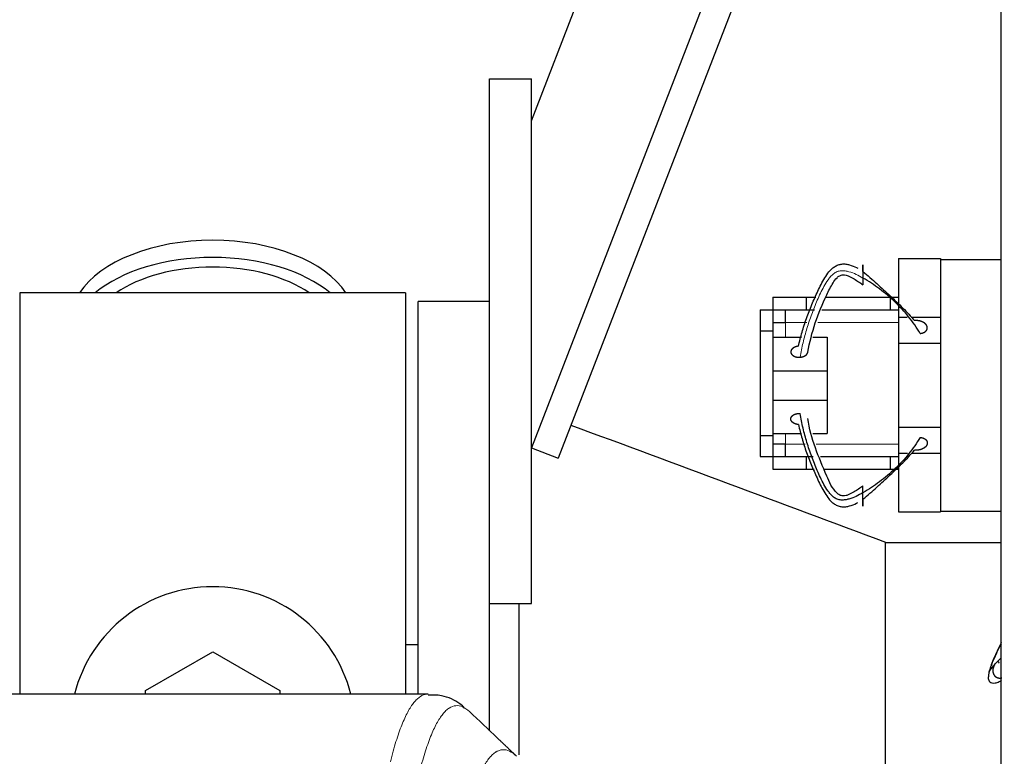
# Model space of a CAD drawing. Header units: inches. Extents: x 0 to 17820, y -10 to 12600.
# Tile 66 of 125: x 4434 to 4669, y 10680 to 10856. Entities that reach past the tile are written whole.
import ezdxf

# ---------------------------------------------------------------- set-up
doc = ezdxf.new("R2010")
doc.units = ezdxf.units.IN
doc.layers.add('1', color=7, linetype='Continuous', true_color=0xffffff)
doc.layers.add('254', color=7, linetype='Continuous', true_color=0xffffff)
doc.styles.add('latin_extended', font='simplex.shx')
doc.dimstyles.get("Standard").update_dxf_attribs({"dimtxt": 0.18, "dimasz": 0.18, "dimexe": 0.18, "dimexo": 0.0625, "dimgap": 0.09, "dimtad": 0, "dimtih": 1, "dimtoh": 1, "dimdec": 4, "dimzin": 0, "dimdsep": 46, "dimtxsty": 'Standard', "dimcen": 0.09, "dimadec": 0, "dimazin": 0, "dimtfac": 1, "dimtdec": 4, "dimtofl": 0, "dimtmove": 0, "dimatfit": 3, "dimfxl": 1, "dimtolj": 1, "dimtzin": 0, "dimarcsym": 0})

# ---------------------------------------------------------------- blocks, each defined once
blk = doc.blocks.new('_U0')
at = {"layer": '254', "color": 3, "linetype": 'Continuous', "lineweight": 13, "transparency": 16777216}
for p, q in [((3912.93, 9280.7), (3912.93, 11785.66)), ((3546.09, 9280.7), (3942.93, 9280.7)), ((3912.93, 9175.7), (3912.93, 8778.65)), ((5283.09, 8673.65), (3882.93, 8673.65))]:
    blk.add_line(p, q, dxfattribs=at)
at = {"layer": '254', "color": 3, "transparency": 16777216}
for points in [[(3930.43, 9175.7), (3895.43, 9175.7), (3912.93, 9280.7)], [(3895.43, 8778.65), (3930.43, 8778.65), (3912.93, 8673.65)]]:
    blk.add_solid(points, dxfattribs=at)
at = {"layer": 'Defpoints', "color": 0, "transparency": 16777216}
for p in [(3516.09, 9280.7), (3912.93, 8673.65), (5313.09, 8673.65)]:
    blk.add_point(p, dxfattribs=at)
at = {"layer": '254', "color": 2, "lineweight": 13, "transparency": 16777216, "insert": (3755.43, 11463.16), "char_height": 105, "attachment_point": 1, "rotation": 90, "style": 'latin_extended'}
blk.add_mtext('\\A1;607', dxfattribs=at)

msp = doc.modelspace()

# ---------------------------------------------------------------- linework, layer by layer
at = {"layer": '1', "color": 2, "linetype": 'Continuous', "lineweight": 25}
for p, q in [((4668.09, 10296.149), (4668.09, 11096.149)), ((4556.09, 10831.651), (4648.959, 11071.647)), ((4668.089, 11043.144), (4556.09, 10753.707)), ((4668.089, 11024.346), (4562.416, 10751.259)), ((4546.09, 10716.649), (4546.09, 10841.649)), ((4546.09, 10841.649), (4556.09, 10841.649)), ((4556.09, 10716.649), (4556.09, 10841.649)), ((4643.59, 10798.849), (4643.59, 10787.937)), ((4643.59, 10798.849), (4653.59, 10798.849)), ((4653.59, 10798.849), (4653.59, 10798.649)), ((4653.59, 10798.649), (4668.09, 10798.649)), ((4653.59, 10798.649), (4653.59, 10783.676)), ((4526.09, 10790.649), (4434.09, 10790.649)), ((4434.09, 10790.649), (4434.09, 10695.049)), ((4526.09, 10790.649), (4526.09, 10695.049)), ((4529.09, 10695.051), (4529.09, 10788.649)), ((4546.09, 10788.649), (4529.09, 10788.649)), ((4613.592, 10789.649), (4621.59, 10789.649)), ((4613.592, 10789.649), (4613.592, 10786.647)), ((4621.59, 10789.649), (4621.59, 10786.649)), ((4621.59, 10789.649), (4623.844, 10789.649)), ((4626.292, 10789.649), (4641.59, 10789.649)), ((4641.59, 10789.649), (4643.59, 10789.649)), ((4641.59, 10789.649), (4641.59, 10786.649)), ((4610.59, 10786.647), (4610.59, 10781.647)), ((4610.59, 10786.647), (4613.64, 10786.647)), ((4613.64, 10786.647), (4613.64, 10781.647)), ((4616.59, 10786.649), (4616.59, 10783.649)), ((4621.59, 10786.649), (4623.544, 10786.649)), ((4625.301, 10786.649), (4641.59, 10786.649)), ((4641.59, 10786.649), (4643.59, 10786.649)), ((4643.59, 10787.437), (4643.59, 10784.849)), ((4613.64, 10783.649), (4616.64, 10783.649)), ((4643.59, 10784.849), (4643.59, 10778.649)), ((4643.59, 10784.849), (4645.674, 10784.849)), ((4646.625, 10784.849), (4653.59, 10784.849)), ((4653.59, 10783.676), (4653.59, 10778.649)), ((4610.59, 10781.647), (4610.59, 10756.651)), ((4610.59, 10781.647), (4613.64, 10781.647)), ((4613.64, 10781.647), (4613.64, 10756.651)), ((4613.64, 10780.12), (4620.491, 10780.12)), ((4623.143, 10780.12), (4626.59, 10780.12)), ((4626.59, 10780.12), (4626.59, 10772.12)), ((4643.59, 10778.649), (4643.59, 10758.649)), ((4643.59, 10778.649), (4653.59, 10778.649)), ((4653.59, 10778.649), (4653.59, 10758.649)), ((4613.64, 10772.12), (4626.59, 10772.12)), ((4626.59, 10772.12), (4626.59, 10765.12)), ((4613.64, 10765.12), (4626.59, 10765.12)), ((4626.59, 10765.12), (4626.59, 10757.12)), ((4613.64, 10757.12), (4620.491, 10757.12)), ((4623.143, 10757.12), (4626.59, 10757.12)), ((4643.59, 10758.649), (4643.59, 10752.449)), ((4643.59, 10758.649), (4653.59, 10758.649)), ((4653.59, 10758.649), (4653.59, 10753.622)), ((4610.59, 10756.651), (4610.59, 10751.651)), ((4610.59, 10756.651), (4613.64, 10756.651)), ((4613.64, 10756.651), (4613.64, 10751.651)), ((4616.64, 10754.649), (4613.64, 10754.649)), ((4616.59, 10754.649), (4616.59, 10751.649)), ((4556.09, 10753.707), (4562.416, 10751.259)), ((4643.59, 10752.449), (4643.59, 10749.803)), ((4643.59, 10752.449), (4645.721, 10752.449)), ((4646.683, 10752.449), (4653.59, 10752.449)), ((4653.59, 10753.622), (4653.59, 10738.649)), ((4610.59, 10751.651), (4613.64, 10751.651)), ((4613.592, 10751.651), (4613.592, 10748.649)), ((4621.59, 10751.649), (4623.227, 10751.649)), ((4621.59, 10751.649), (4621.59, 10748.649)), ((4624.951, 10751.649), (4641.59, 10751.649)), ((4641.59, 10751.649), (4643.59, 10751.649)), ((4641.59, 10751.649), (4641.59, 10748.649)), ((4613.592, 10748.649), (4621.59, 10748.649)), ((4621.59, 10748.649), (4623.472, 10748.649)), ((4625.942, 10748.649), (4641.59, 10748.649)), ((4641.59, 10748.649), (4643.59, 10748.649)), ((4643.59, 10749.303), (4643.59, 10738.449)), ((4643.59, 10738.449), (4653.59, 10738.449)), ((4653.59, 10738.649), (4653.59, 10738.449)), ((4653.59, 10738.649), (4668.09, 10738.649)), ((4640.48, 10642.018), (4640.48, 10731.28)), ((4668.09, 10731.099), (4640.48, 10731.099)), ((4546.09, 10686.329), (4546.09, 10716.651)), ((4546.09, 10716.649), (4556.09, 10716.649)), ((4553.09, 10716.647), (4553.09, 10680.592)), ((4529.082, 10706.768), (4526.077, 10706.768)), ((4464.09, 10695.887), (4480.09, 10705.124)), ((4480.09, 10705.124), (4496.09, 10695.887)), ((4531.443, 10695.044), (4268.736, 10695.044)), ((4464.09, 10695.044), (4464.09, 10695.887)), ((4496.09, 10695.887), (4496.09, 10695.044))]:
    msp.add_line(p, q, dxfattribs=at)
at = {"layer": '1', "color": 110, "linetype": 'Continuous', "lineweight": 13}
for p, q in [((4616.64, 10783.649), (4616.64, 10780.12)), ((4616.64, 10783.649), (4621.735, 10783.649)), ((4624.31, 10783.649), (4643.592, 10783.649)), ((4616.64, 10757.12), (4616.64, 10754.649)), ((4621.36, 10754.649), (4616.64, 10754.649)), ((4643.592, 10754.649), (4623.96, 10754.649))]:
    msp.add_line(p, q, dxfattribs=at)
at = {"layer": '1', "color": 2, "linetype": 'Continuous', "lineweight": 25}
msp.add_arc((4480.09, 10686.649), 34, 14.29875, 165.70125, dxfattribs=at)
for centre, major_axis, start_param, end_param in [((4480.09, 10783.719), (34, 0), 0.3633693, 2.7782723), ((4480.09, 10779.623), (34, 0), 0.6009523, 2.5406894), ((4480.09, 10779.623), (-30, 0), 4.712389, 5.5877152), ((4480.09, 10779.623), (-30, 0), 3.8370627, 4.712389)]:
    msp.add_ellipse(centre, major_axis=major_axis, ratio=0.5735764, start_param=start_param, end_param=end_param, dxfattribs=at)
for points, degree, knots in [([(4619.73, 10777.958), (4619.975, 10779.069), (4620.543, 10781.293), (4621.621, 10784.603), (4622.695, 10787.325), (4623.618, 10789.485), (4624.344, 10791.091), (4625.109, 10792.682), (4625.958, 10794.241), (4626.792, 10795.476), (4627.505, 10796.243), (4627.958, 10796.641), (4628.327, 10796.913), (4628.732, 10797.152), (4629.322, 10797.407), (4630.11, 10797.591), (4631.024, 10797.554), (4632.193, 10797.321), (4633.136, 10796.928), (4633.765, 10796.583), (4633.866, 10796.525)], 3, [0, 0, 0, 0, 0.1316396, 0.2632791, 0.3949187, 0.4607385, 0.5265583, 0.5923781, 0.6581979, 0.7240176, 0.7569275, 0.7733825, 0.7898374, 0.8062924, 0.8227473, 0.8556572, 0.8885671, 0.921477, 0.9872968, 1, 1, 1, 1]), ([(4635.09, 10795.73), (4635.09, 10795.906), (4635.09, 10796.216), (4635.09, 10796.5), (4635.09, 10796.751), (4635.09, 10796.974), (4635.09, 10797.145), (4635.09, 10797.222), (4635.09, 10797.284), (4635.09, 10797.329), (4635.09, 10797.379), (4635.09, 10797.393), (4635.09, 10797.387), (4635.09, 10797.358), (4635.09, 10797.271), (4635.09, 10797.188), (4635.09, 10797.093), (4635.09, 10796.976), (4635.09, 10796.775), (4635.09, 10796.576), (4635.09, 10796.414), (4635.09, 10796.241), (4635.09, 10796.003), (4635.09, 10795.701), (4635.09, 10795.331), (4635.09, 10794.967), (4635.09, 10794.619), (4635.09, 10794.345), (4635.09, 10794.212)], 5, [0, 0, 0, 0, 0, 0, 0.1360851, 0.25, 0.25, 0.25, 0.2708653, 0.3748173, 0.375, 0.375, 0.375, 0.4789488, 0.5, 0.5, 0.5, 0.5828898, 0.625, 0.625, 0.625, 0.6871801, 0.75, 0.75, 0.75, 0.7916704, 0.8957455, 1, 1, 1, 1, 1, 1]), ([(4621.954, 10776.522), (4622.802, 10781.273), (4624.731, 10786.803), (4627.639, 10792.573), (4628.693, 10794.122), (4629.425, 10794.724), (4629.926, 10794.903), (4630.438, 10794.995), (4631.563, 10794.861), (4633.154, 10793.897), (4634.44, 10793.099), (4635.09, 10792.561)], 3, [0, 0, 0, 0, 0.5634031, 0.6854014, 0.7434219, 0.7715621, 0.785455, 0.7992409, 0.8261004, 0.9032867, 1, 1, 1, 1]), ([(4635.09, 10795.73), (4635.662, 10795.287), (4636.792, 10794.343), (4638.431, 10792.878), (4640.032, 10791.418), (4641.597, 10789.969), (4643.125, 10788.527), (4645.126, 10786.571), (4646.527, 10785.063), (4647.413, 10784.048)], 3, [0, 0, 0, 0, 0.125, 0.25, 0.375, 0.5, 0.625, 0.75, 1, 1, 1, 1]), ([(4648.77, 10781.005), (4647.918, 10782.386), (4646.525, 10784.362), (4644.443, 10786.798), (4642.746, 10788.524), (4640.954, 10790.128), (4639.09, 10791.616), (4637.173, 10792.999), (4635.819, 10793.836), (4635.09, 10794.212)], 3, [0, 0, 0, 0, 0.25, 0.375, 0.5, 0.625, 0.75, 0.875, 1, 1, 1, 1]), ([(4635.09, 10794.212), (4635.09, 10794.034), (4635.09, 10793.729), (4635.09, 10793.453), (4635.09, 10793.21), (4635.09, 10792.962), (4635.09, 10792.8), (4635.09, 10792.726), (4635.09, 10792.665), (4635.09, 10792.608), (4635.09, 10792.577), (4635.09, 10792.567), (4635.09, 10792.561), (4635.09, 10792.56), (4635.09, 10792.561)], 5, [0, 0, 0, 0, 0, 0, 0.3220099, 0.573305, 0.573305, 0.573305, 0.7021586, 0.8599575, 0.8599575, 0.8599575, 0.9406517, 1, 1, 1, 1, 1, 1]), ([(4648.77, 10781.005), (4648.913, 10781.021), (4649.199, 10781.069), (4649.532, 10781.17), (4649.829, 10781.318), (4650.065, 10781.507), (4650.224, 10781.683), (4650.328, 10781.835), (4650.386, 10781.957), (4650.423, 10782.085), (4650.446, 10782.258), (4650.446, 10782.454), (4650.426, 10782.585), (4650.387, 10782.714), (4650.321, 10782.859), (4650.203, 10783.057), (4650.116, 10783.169), (4650.014, 10783.275), (4649.9, 10783.373), (4649.697, 10783.527), (4649.566, 10783.612), (4649.427, 10783.69), (4649.28, 10783.76), (4648.986, 10783.877), (4648.639, 10783.989), (4648.299, 10784.056), (4647.949, 10784.084), (4647.6, 10784.069), (4647.413, 10784.048)], 5, [0, 0, 0, 0, 0, 0, 0.1042545, 0.2083296, 0.25, 0.25, 0.25, 0.3128199, 0.375, 0.375, 0.375, 0.4171102, 0.5, 0.5, 0.5, 0.5210512, 0.625, 0.625, 0.625, 0.6251827, 0.7291347, 0.75, 0.75, 0.75, 0.8639149, 1, 1, 1, 1, 1, 1]), ([(4619.73, 10777.958), (4619.558, 10777.943), (4619.246, 10777.892), (4618.952, 10777.803), (4618.687, 10777.681), (4618.446, 10777.518), (4618.259, 10777.362), (4618.101, 10777.2), (4617.977, 10777.006), (4617.91, 10776.801), (4617.901, 10776.611), (4617.92, 10776.439), (4617.962, 10776.268), (4618.06, 10776.068), (4618.217, 10775.883), (4618.424, 10775.724), (4618.622, 10775.609), (4618.836, 10775.506), (4619.116, 10775.405), (4619.426, 10775.341), (4619.749, 10775.316), (4620.017, 10775.325), (4620.149, 10775.337)], 5, [0, 0, 0, 0, 0, 0, 0.1360851, 0.25, 0.25, 0.25, 0.2708653, 0.3748173, 0.4789488, 0.5, 0.5, 0.5, 0.5828898, 0.6871801, 0.75, 0.75, 0.75, 0.7916704, 0.8957455, 1, 1, 1, 1, 1, 1]), ([(4620.149, 10775.337), (4620.327, 10775.353), (4620.639, 10775.405), (4620.932, 10775.496), (4621.196, 10775.619), (4621.467, 10775.803), (4621.671, 10775.984), (4621.807, 10776.141), (4621.903, 10776.311), (4621.956, 10776.487), (4621.97, 10776.619), (4621.971, 10776.665)], 5, [0, 0, 0, 0, 0, 0, 0.3014682, 0.5367326, 0.5367326, 0.5367326, 0.6573663, 0.8806455, 1, 1, 1, 1, 1, 1]), ([(4635.09, 10743.027), (4634.584, 10742.719), (4633.538, 10742.132), (4632.077, 10741.581), (4630.843, 10741.33), (4629.887, 10741.257), (4629.081, 10741.43), (4628.488, 10741.709), (4628.086, 10741.995), (4627.724, 10742.326), (4627.282, 10742.802), (4626.59, 10743.683), (4625.777, 10745.015), (4624.954, 10746.65), (4624.222, 10748.306), (4623.536, 10749.971), (4622.68, 10752.203), (4621.71, 10755.018), (4620.781, 10758.44), (4620.329, 10760.746), (4620.149, 10761.902)], 3, [0, 0, 0, 0, 0.0625, 0.125, 0.15625, 0.1875, 0.21875, 0.234375, 0.25, 0.265625, 0.28125, 0.3125, 0.375, 0.4375, 0.5, 0.5625, 0.625, 0.75, 0.875, 1, 1, 1, 1]), ([(4635.09, 10744.679), (4634.433, 10744.153), (4633.355, 10743.43), (4631.974, 10742.675), (4631.081, 10742.312), (4630.438, 10742.245), (4629.926, 10742.336), (4629.424, 10742.516), (4627.827, 10743.864), (4625.132, 10750.188), (4622.662, 10755.915), (4621.954, 10760.718)], 3, [0, 0, 0, 0, 0.0967492, 0.1477499, 0.1741579, 0.2010273, 0.2148184, 0.2287164, 0.2568671, 0.4363875, 1, 1, 1, 1]), ([(4619.73, 10759.282), (4619.975, 10758.171), (4620.543, 10755.946), (4621.621, 10752.637), (4622.695, 10749.915), (4623.618, 10747.754), (4624.344, 10746.149), (4625.109, 10744.558), (4625.958, 10742.999), (4626.792, 10741.764), (4627.505, 10740.997), (4627.958, 10740.599), (4628.327, 10740.327), (4628.732, 10740.087), (4629.322, 10739.833), (4630.11, 10739.649), (4631.024, 10739.685), (4632.193, 10739.919), (4633.136, 10740.312), (4633.765, 10740.657), (4633.866, 10740.715)], 3, [0, 0, 0, 0, 0.1316396, 0.2632791, 0.3949187, 0.4607385, 0.5265583, 0.5923781, 0.6581979, 0.7240176, 0.7569275, 0.7733825, 0.7898374, 0.8062924, 0.8227473, 0.8556572, 0.8885671, 0.921477, 0.9872968, 1, 1, 1, 1]), ([(4648.77, 10756.234), (4647.918, 10754.853), (4646.525, 10752.877), (4644.443, 10750.442), (4642.746, 10748.716), (4640.954, 10747.112), (4639.09, 10745.624), (4637.173, 10744.241), (4635.819, 10743.403), (4635.09, 10743.027)], 3, [0, 0, 0, 0, 0.25, 0.375, 0.5, 0.625, 0.75, 0.875, 1, 1, 1, 1]), ([(4648.77, 10756.234), (4648.824, 10756.228), (4648.932, 10756.213), (4649.091, 10756.183), (4649.299, 10756.129), (4649.499, 10756.059), (4649.687, 10755.974), (4649.861, 10755.875), (4650.016, 10755.764), (4650.151, 10755.639), (4650.229, 10755.542), (4650.279, 10755.471), (4650.322, 10755.398), (4650.359, 10755.322), (4650.388, 10755.244), (4650.413, 10755.165), (4650.439, 10755.039), (4650.448, 10754.876), (4650.432, 10754.712), (4650.391, 10754.55), (4650.328, 10754.393), (4650.244, 10754.244), (4650.138, 10754.103), (4650.015, 10753.969), (4649.876, 10753.845), (4649.722, 10753.73), (4649.558, 10753.624), (4649.382, 10753.529), (4649.197, 10753.444), (4649.003, 10753.369), (4648.803, 10753.306), (4648.596, 10753.254), (4648.385, 10753.213), (4648.171, 10753.185), (4647.954, 10753.17), (4647.626, 10753.167), (4647.413, 10753.192)], 2, [0, 0, 0, 0.015625, 0.03125, 0.0625, 0.09375, 0.125, 0.15625, 0.1875, 0.21875, 0.25, 0.2633929, 0.28125, 0.2946429, 0.3125, 0.3258929, 0.34375, 0.375, 0.40625, 0.4375, 0.46875, 0.5, 0.53125, 0.5625, 0.59375, 0.625, 0.65625, 0.6875, 0.71875, 0.75, 0.78125, 0.8125, 0.84375, 0.875, 0.90625, 0.9375, 1, 1, 1]), ([(4635.09, 10741.51), (4635.662, 10741.953), (4636.792, 10742.897), (4638.431, 10744.361), (4640.032, 10745.822), (4641.597, 10747.271), (4643.125, 10748.713), (4645.126, 10750.669), (4646.527, 10752.177), (4647.413, 10753.192)], 3, [0, 0, 0, 0, 0.125, 0.25, 0.375, 0.5, 0.625, 0.75, 1, 1, 1, 1]), ([(4635.09, 10743.027), (4635.09, 10743.206), (4635.09, 10743.51), (4635.09, 10743.787), (4635.09, 10744.03), (4635.09, 10744.278), (4635.09, 10744.464), (4635.09, 10744.569), (4635.09, 10744.643), (4635.09, 10744.678), (4635.09, 10744.679), (4635.09, 10744.679)], 5, [0, 0, 0, 0, 0, 0, 0.3220099, 0.573305, 0.573305, 0.573305, 0.7021586, 0.9406517, 1, 1, 1, 1, 1, 1]), ([(4635.09, 10741.51), (4635.09, 10741.334), (4635.09, 10741.023), (4635.09, 10740.739), (4635.09, 10740.489), (4635.09, 10740.266), (4635.09, 10740.095), (4635.09, 10739.954), (4635.09, 10739.854), (4635.09, 10739.829), (4635.09, 10739.882), (4635.09, 10739.969), (4635.09, 10740.088), (4635.09, 10740.3), (4635.09, 10740.597), (4635.09, 10740.939), (4635.09, 10741.236), (4635.09, 10741.539), (4635.09, 10741.908), (4635.09, 10742.273), (4635.09, 10742.621), (4635.09, 10742.895), (4635.09, 10743.027)], 5, [0, 0, 0, 0, 0, 0, 0.1360851, 0.25, 0.25, 0.25, 0.2708653, 0.3748173, 0.4789488, 0.5, 0.5, 0.5, 0.5828898, 0.6871801, 0.75, 0.75, 0.75, 0.7916704, 0.8957455, 1, 1, 1, 1, 1, 1]), ([(4668.017, 10707.025), (4667.357, 10705.686), (4666.364, 10703.608), (4665.287, 10700.981), (4664.965, 10699.359), (4664.982, 10698.442), (4665.323, 10697.948), (4665.845, 10697.683), (4666.621, 10697.664), (4667.428, 10697.934), (4667.927, 10698.209), (4668.115, 10698.329)], 3, [0, 0, 0, 0, 0.2815957, 0.4437672, 0.5899652, 0.6828485, 0.7366855, 0.798058, 0.8687169, 0.9496338, 1, 1, 1, 1]), ([(4668.089, 10707.316), (4668.088, 10707.313), (4667.813, 10706.757), (4667.269, 10705.65), (4666.49, 10704.015), (4665.916, 10702.683), (4665.618, 10701.802), (4665.485, 10701.326), (4665.402, 10700.995), (4665.335, 10700.709), (4665.254, 10700.43), (4665.187, 10700.257), (4665.176, 10700.33), (4665.299, 10700.581), (4665.699, 10701.132), (4666.19, 10701.719), (4666.452, 10702.027)], 3, [0, 0, 0, 0, 0.0006558, 0.1255738, 0.2504919, 0.3754099, 0.4378689, 0.4690984, 0.5003279, 0.5315574, 0.5627869, 0.6252459, 0.6877049, 0.750164, 0.875082, 1, 1, 1, 1]), ([(4666.452, 10702.027), (4666.829, 10702.403), (4667.367, 10702.959), (4667.916, 10703.553), (4668.052, 10703.702)], 3, [0, 0, 0, 0, 0.7528703, 1, 1, 1, 1]), ([(4666.452, 10702.027), (4666.377, 10701.895), (4666.241, 10701.621), (4666.117, 10701.273), (4666.051, 10700.908), (4666.056, 10700.539), (4666.099, 10700.236), (4666.157, 10699.999), (4666.222, 10699.826), (4666.309, 10699.663), (4666.453, 10699.465), (4666.639, 10699.263), (4666.782, 10699.147), (4666.94, 10699.052), (4667.138, 10698.969), (4667.43, 10698.882), (4667.612, 10698.853), (4667.797, 10698.847), (4667.98, 10698.861), (4668.145, 10698.888), (4668.159, 10698.891), (4668.174, 10698.893), (4668.188, 10698.896), (4668.202, 10698.899)], 5, [0, 0, 0, 0, 0, 0, 0.1642046, 0.3281265, 0.3937589, 0.3937589, 0.3937589, 0.4927025, 0.5906384, 0.5906384, 0.5906384, 0.6569635, 0.7875178, 0.7875178, 0.7875178, 0.8206742, 0.9843973, 0.9843973, 0.9843973, 0.9846851, 1, 1, 1, 1, 1, 1]), ([(4540.16, 10691.729), (4539.814, 10692.081), (4538.391, 10693.273), (4535.424, 10694.783), (4532.59, 10694.869), (4531.467, 10694.797)], 3, [0, 0, 0, 0, 0.1889149, 0.7020037, 1, 1, 1, 1])]:
    msp.add_open_spline(points, degree=degree, knots=knots, dxfattribs=at)
at = {"layer": '1', "color": 110, "linetype": 'Continuous', "lineweight": 13}
for points, knots in [([(4635.09, 10794.212), (4634.584, 10794.521), (4633.538, 10795.108), (4632.077, 10795.659), (4630.843, 10795.91), (4629.887, 10795.983), (4629.081, 10795.81), (4628.488, 10795.531), (4628.086, 10795.245), (4627.724, 10794.914), (4627.282, 10794.438), (4626.59, 10793.557), (4625.777, 10792.224), (4624.954, 10790.59), (4624.222, 10788.934), (4623.536, 10787.268), (4622.68, 10785.036), (4621.71, 10782.222), (4620.781, 10778.799), (4620.329, 10776.494), (4620.149, 10775.337)], [0, 0, 0, 0, 0.0625, 0.125, 0.15625, 0.1875, 0.21875, 0.234375, 0.25, 0.265625, 0.28125, 0.3125, 0.375, 0.4375, 0.5, 0.5625, 0.625, 0.75, 0.875, 1, 1, 1, 1]), ([(4522.456, 10678.923), (4522.894, 10680.662), (4523.784, 10683.858), (4524.705, 10686.493), (4525.407, 10688.258), (4525.643, 10688.811), (4526.119, 10689.847), (4526.359, 10690.33), (4527.084, 10691.673), (4527.575, 10692.428), (4528.199, 10693.195), (4528.324, 10693.34), (4528.575, 10693.611), (4528.954, 10693.992), (4529.336, 10694.294), (4530.107, 10694.791), (4530.72, 10695.015), (4531.343, 10695.044), (4531.436, 10695.044)], [0, 0, 0, 0, 0.1619138, 0.3238276, 0.3238276, 0.4047846, 0.4047846, 0.4857415, 0.4857415, 0.6476553, 0.6476553, 0.6881337, 0.6881337, 0.7286122, 0.8095691, 0.8095691, 0.9714829, 1, 1, 1, 1]), ([(4541.298, 10690.897), (4540.74, 10691.41), (4539.638, 10692.154), (4538.028, 10692.425), (4536.985, 10692.043), (4536.213, 10691.545), (4535.83, 10691.244), (4535.451, 10690.863), (4535.199, 10690.591), (4535.074, 10690.447), (4534.45, 10689.68), (4533.958, 10688.925), (4533.231, 10687.583), (4532.991, 10687.1), (4532.515, 10686.065), (4532.279, 10685.512), (4531.576, 10683.748), (4530.654, 10681.116), (4529.762, 10677.922), (4529.324, 10676.184)], [0, 0, 0, 0, 0.125, 0.25, 0.375, 0.375, 0.4375, 0.46875, 0.46875, 0.5, 0.5, 0.625, 0.625, 0.6875, 0.6875, 0.75, 0.75, 0.875, 1, 1, 1, 1]), ([(4540.321, 10665.469), (4540.377, 10665.692), (4540.433, 10665.912), (4540.545, 10666.349), (4540.713, 10666.996), (4541.109, 10668.459), (4541.452, 10669.631), (4542.145, 10671.865), (4543.086, 10674.552), (4544.544, 10677.71), (4545.548, 10679.232), (4546.122, 10679.925), (4546.186, 10679.999), (4546.314, 10680.144), (4546.507, 10680.354), (4546.958, 10680.797), (4547.35, 10681.094), (4547.678, 10681.296), (4547.744, 10681.335), (4547.876, 10681.406), (4548.074, 10681.507), (4548.539, 10681.694), (4548.942, 10681.772), (4549.754, 10681.819), (4550.851, 10681.589), (4551.979, 10680.775), (4552.55, 10680.221)], [0, 0, 0, 0, 0.015625, 0.015625, 0.03125, 0.0625, 0.125, 0.125, 0.25, 0.375, 0.5, 0.5, 0.515625, 0.515625, 0.53125, 0.5625, 0.625, 0.625, 0.640625, 0.640625, 0.65625, 0.6875, 0.75, 0.75, 0.875, 1, 1, 1, 1])]:
    msp.add_open_spline(points, degree=3, knots=knots, dxfattribs=at)
at = {"layer": '1', "color": 2, "linetype": 'Continuous', "lineweight": 25}
for points, degree in [([(4613.64, 10786.649), (4621.59, 10786.649)], 1), ([(4619.73, 10759.281), (4619.336, 10759.316), (4618.625, 10759.58), (4618.122, 10759.988), (4617.879, 10760.494), (4617.951, 10761.009), (4618.336, 10761.48), (4618.955, 10761.801), (4619.751, 10761.939), (4620.149, 10761.903)], 2), ([(4565.48, 10759.173), (4590.48, 10749.876), (4615.48, 10740.578), (4640.48, 10731.28)], 3), ([(4613.64, 10751.649), (4621.59, 10751.649)], 1), ([(4667.19, 10702.926), (4667.323, 10702.897), (4667.588, 10702.383)], 2), ([(4548.04, 10684.501), (4545.793, 10686.633), (4543.546, 10688.765), (4541.298, 10690.897)], 3), ([(4552.548, 10680.223), (4548.04, 10684.501)], 1)]:
    msp.add_open_spline(points, degree=degree, dxfattribs=at)

# ---------------------------------------------------------------- dimensions: what is measured, and where the dimension line sits
at = {"layer": '254', "color": 2, "linetype": 'Continuous', "lineweight": 13}
dim = msp.add_linear_dim(base=(3912.933, 8673.649), p1=(3516.09, 9280.695), p2=(5313.09, 8673.649), angle=90, dimstyle='Standard', override={"dimscale": 30, "dimtxt": 3.5, "dimasz": 3.5, "dimexe": 1, "dimexo": 1, "dimgap": 1.75, "dimtad": 1, "dimtih": 0, "dimtoh": 0, "dimdec": 0, "dimlfac": 1, "dimzin": 8, "dimdsep": 46, "dimlunit": 2, "dimtxsty": 'latin_extended', "dimsah": 1, "dimse1": 0, "dimse2": 0, "dimsd1": 0, "dimsd2": 0, "dimclrd": 3, "dimclre": 3, "dimclrt": 2, "dimtol": 0, "dimtm": -0.1, "dimtfac": 0.714286, "dimtdec": 3, "dimtofl": 1, "dimtmove": 0, "dimtzin": 8, "dimlwd": 13, "dimlwe": 13}, dxfattribs=at)
dim.commit()
dim.dimension.update_dxf_attribs({"geometry": '_U0', "text_midpoint": (3912.933, 11598.164), "dimtype": 160})

doc.saveas('drawing.dxf')
